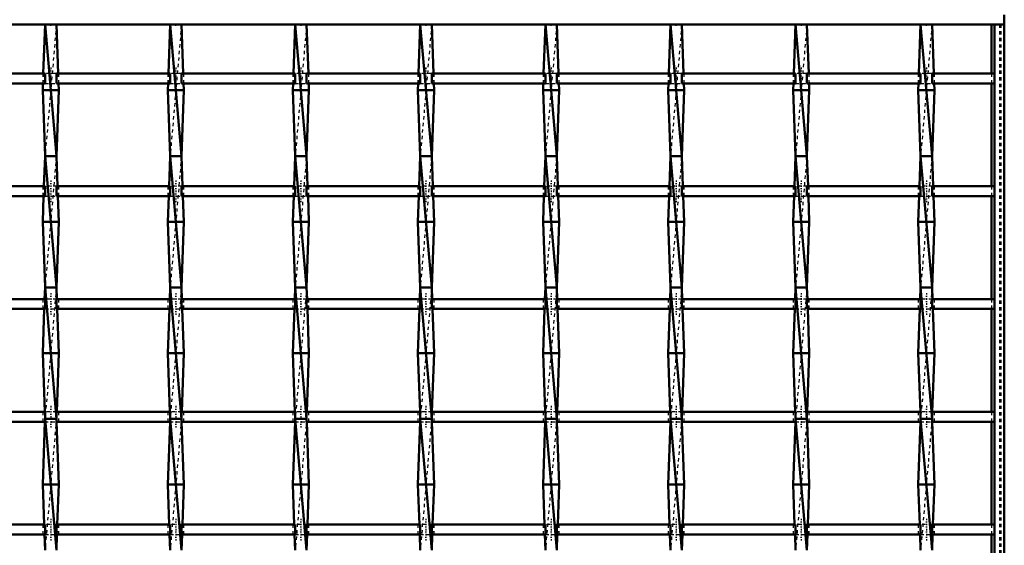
# Model space of a CAD drawing. Header units: millimetres. Extents: x -846 to 551, y -500 to 878.
# Tile 23 of 24: x 200 to 500, y 338 to 498. Entities that reach past the tile are written whole.
import ezdxf

# ---------------------------------------------------------------- set-up
doc = ezdxf.new("R2010")
doc.units = ezdxf.units.MM
doc.linetypes.add('Center', pattern=[1.5, 0.45, -0.5, 0.05, -0.5])
doc.linetypes.add('Dashed', pattern=[2, 1, -1])
for name, color, linetype, lineweight in [('2d ConnectionPoints', 7, 'Continuous', 50), ('AM_0', 7, 'Continuous', 50), ('AM_7', 7, 'Center', 25), ('AM_9', 6, 'Dashed', 25)]:
    doc.layers.add(name, color=color, linetype=linetype, lineweight=lineweight)

# ---------------------------------------------------------------- blocks, each defined once
blk = doc.blocks.new('1_pmgohqez7yx9m48qmeo01ysgh________0_in_LSSP33034383111000100035010_4')
at = {"layer": 'AM_0'}
for p, q in [((496.05, 497), (496.05, 482.12)), ((497, 497), (497, -497)), ((497, 497), (500, 497)), ((500, 497), (500, -497)), ((496.05, 479.12), (496.05, 447.79)), ((496.05, 444.79), (496.05, 413.46)), ((496.05, 410.46), (496.05, 379.13)), ((496.05, 376.13), (496.05, 344.8)), ((496.05, 341.8), (496.05, 310.47))]:
    blk.add_line(p, q, dxfattribs=at)
at = {"layer": 'AM_9'}
for p, q in [((498.55, 497), (498.55, -497)), ((498.99, 497), (498.99, -497)), ((496.05, 482.12), (496.05, 479.12)), ((496.05, 447.79), (496.05, 444.79)), ((496.05, 413.46), (496.05, 410.46)), ((496.05, 379.13), (496.05, 376.13)), ((496.05, 344.8), (496.05, 341.8))]:
    blk.add_line(p, q, dxfattribs=at)
blk = doc.blocks.new('21_gl16g9ddh85tup56pvge0sdpj________0_in_LSSP33034383111000100035010_4')
at = {"layer": 'AM_0'}
for p, q in [((207.82, 497), (207.28, 482.12)), ((207.82, 497), (211.28, 457)), ((211.28, 497), (207.82, 497)), ((211.28, 497), (211.82, 482.12)), ((207.18, 479.12), (207.1, 477)), ((212, 477), (207.1, 477)), ((207.1, 477), (207.82, 457)), ((212, 477), (211.28, 457)), ((211.92, 479.12), (212, 477)), ((207.82, 457), (207.49, 447.79)), ((211.28, 457), (207.82, 457)), ((207.82, 457), (211.28, 417)), ((211.28, 457), (211.61, 447.79)), ((207.38, 444.79), (207.1, 437)), ((211.72, 444.79), (212, 437)), ((212, 437), (207.1, 437)), ((207.1, 437), (207.82, 417)), ((212, 437), (211.28, 417)), ((207.82, 417), (207.69, 413.46)), ((211.28, 417), (207.82, 417)), ((207.82, 417), (211.28, 377)), ((211.28, 417), (211.41, 413.46)), ((207.58, 410.46), (207.1, 397)), ((211.52, 410.46), (212, 397)), ((212, 397), (207.1, 397)), ((207.1, 397), (207.74, 379.13)), ((212, 397), (211.36, 379.13)), ((207.79, 376.13), (207.1, 357)), ((207.82, 377), (211.28, 337)), ((211.28, 377), (207.82, 377)), ((211.31, 376.13), (212, 357)), ((212, 357), (207.1, 357)), ((207.1, 357), (207.54, 344.8)), ((212, 357), (211.56, 344.8)), ((207.65, 341.8), (207.82, 337)), ((211.45, 341.8), (211.28, 337))]:
    blk.add_line(p, q, dxfattribs=at)
at = {"layer": 'AM_9'}
for p, q in [((211.28, 497), (207.82, 457)), ((207.28, 482.12), (207.18, 479.12)), ((211.82, 482.12), (211.92, 479.12)), ((211.28, 457), (207.82, 417)), ((207.49, 447.79), (207.38, 444.79)), ((211.61, 447.79), (211.72, 444.79)), ((211.28, 417), (207.82, 377)), ((207.69, 413.46), (207.58, 410.46)), ((211.41, 413.46), (211.52, 410.46)), ((207.74, 379.13), (207.82, 377)), ((211.36, 379.13), (211.28, 377)), ((207.82, 377), (207.79, 376.13)), ((211.28, 377), (207.82, 337)), ((211.28, 377), (211.31, 376.13)), ((207.54, 344.8), (207.65, 341.8)), ((211.56, 344.8), (211.45, 341.8))]:
    blk.add_line(p, q, dxfattribs=at)
blk = doc.blocks.new('22_oih7p4ldpecqlffbxmlbvipjh________0_in_LSSP33034383111000100035010_4')
at = {"layer": 'AM_0'}
for p, q in [((245.92, 497), (245.38, 482.12)), ((245.92, 497), (249.38, 457)), ((249.38, 497), (245.92, 497)), ((249.38, 497), (249.92, 482.12)), ((245.28, 479.12), (245.2, 477)), ((250.1, 477), (245.2, 477)), ((245.2, 477), (245.92, 457)), ((250.1, 477), (249.38, 457)), ((250.02, 479.12), (250.1, 477)), ((245.92, 457), (245.59, 447.79)), ((249.38, 457), (245.92, 457)), ((245.92, 457), (249.38, 417)), ((249.38, 457), (249.71, 447.79)), ((245.48, 444.79), (245.2, 437)), ((249.82, 444.79), (250.1, 437)), ((245.2, 437), (245.92, 417)), ((250.1, 437), (245.2, 437)), ((250.1, 437), (249.38, 417)), ((245.92, 417), (245.79, 413.46)), ((249.38, 417), (245.92, 417)), ((245.92, 417), (249.38, 377)), ((249.38, 417), (249.51, 413.46)), ((245.68, 410.46), (245.2, 397)), ((249.62, 410.46), (250.1, 397)), ((250.1, 397), (245.2, 397)), ((245.2, 397), (245.84, 379.13)), ((250.1, 397), (249.46, 379.13)), ((245.89, 376.13), (245.2, 357)), ((245.92, 377), (249.38, 337)), ((249.38, 377), (245.92, 377)), ((249.41, 376.13), (250.1, 357)), ((250.1, 357), (245.2, 357)), ((245.2, 357), (245.64, 344.8)), ((250.1, 357), (249.66, 344.8)), ((245.75, 341.8), (245.92, 337)), ((249.55, 341.8), (249.38, 337))]:
    blk.add_line(p, q, dxfattribs=at)
at = {"layer": 'AM_9'}
for p, q in [((249.38, 497), (245.92, 457)), ((245.38, 482.12), (245.28, 479.12)), ((249.92, 482.12), (250.02, 479.12)), ((249.38, 457), (245.92, 417)), ((245.59, 447.79), (245.48, 444.79)), ((249.71, 447.79), (249.82, 444.79)), ((249.38, 417), (245.92, 377)), ((245.79, 413.46), (245.68, 410.46)), ((249.51, 413.46), (249.62, 410.46)), ((245.84, 379.13), (245.92, 377)), ((249.46, 379.13), (249.38, 377)), ((245.92, 377), (245.89, 376.13)), ((249.38, 377), (245.92, 337)), ((249.38, 377), (249.41, 376.13)), ((245.64, 344.8), (245.75, 341.8)), ((249.66, 344.8), (249.55, 341.8))]:
    blk.add_line(p, q, dxfattribs=at)
blk = doc.blocks.new('23_puh0zhrrcg8bczerhmtn2ajpp________0_in_LSSP33034383111000100035010_4')
at = {"layer": 'AM_0'}
for p, q in [((284.02, 497), (283.48, 482.12)), ((284.02, 497), (287.48, 457)), ((287.48, 497), (284.02, 497)), ((287.48, 497), (288.02, 482.12)), ((283.38, 479.12), (283.3, 477)), ((288.2, 477), (283.3, 477)), ((283.3, 477), (284.02, 457)), ((288.2, 477), (287.48, 457)), ((288.12, 479.12), (288.2, 477)), ((284.02, 457), (283.69, 447.79)), ((287.48, 457), (284.02, 457)), ((284.02, 457), (287.48, 417)), ((287.48, 457), (287.81, 447.79)), ((283.58, 444.79), (283.3, 437)), ((287.92, 444.79), (288.2, 437)), ((288.2, 437), (283.3, 437)), ((283.3, 437), (284.02, 417)), ((288.2, 437), (287.48, 417)), ((284.02, 417), (283.89, 413.46)), ((284.02, 417), (287.48, 377)), ((287.48, 417), (284.02, 417)), ((287.48, 417), (287.61, 413.46)), ((283.78, 410.46), (283.3, 397)), ((287.72, 410.46), (288.2, 397)), ((288.2, 397), (283.3, 397)), ((283.3, 397), (283.94, 379.13)), ((288.2, 397), (287.56, 379.13)), ((283.99, 376.13), (283.3, 357)), ((284.02, 377), (287.48, 337)), ((287.48, 377), (284.02, 377)), ((287.51, 376.13), (288.2, 357)), ((288.2, 357), (283.3, 357)), ((283.3, 357), (283.74, 344.8)), ((288.2, 357), (287.76, 344.8)), ((283.85, 341.8), (284.02, 337)), ((287.65, 341.8), (287.48, 337))]:
    blk.add_line(p, q, dxfattribs=at)
at = {"layer": 'AM_9'}
for p, q in [((287.48, 497), (284.02, 457)), ((283.48, 482.12), (283.38, 479.12)), ((288.02, 482.12), (288.12, 479.12)), ((287.48, 457), (284.02, 417)), ((283.69, 447.79), (283.58, 444.79)), ((287.81, 447.79), (287.92, 444.79)), ((287.48, 417), (284.02, 377)), ((283.89, 413.46), (283.78, 410.46)), ((287.61, 413.46), (287.72, 410.46)), ((283.94, 379.13), (284.02, 377)), ((287.56, 379.13), (287.48, 377)), ((284.02, 377), (283.99, 376.13)), ((287.48, 377), (284.02, 337)), ((287.48, 377), (287.51, 376.13)), ((283.74, 344.8), (283.85, 341.8)), ((287.76, 344.8), (287.65, 341.8))]:
    blk.add_line(p, q, dxfattribs=at)
blk = doc.blocks.new('24_f3bdpj9g3zowyxe8upuzo2aqc________0_in_LSSP33034383111000100035010_4')
at = {"layer": 'AM_0'}
for p, q in [((322.12, 497), (321.58, 482.12)), ((322.12, 497), (325.58, 457)), ((325.58, 497), (322.12, 497)), ((325.58, 497), (326.12, 482.12)), ((321.48, 479.12), (321.4, 477)), ((326.3, 477), (321.4, 477)), ((321.4, 477), (322.12, 457)), ((326.3, 477), (325.58, 457)), ((326.22, 479.12), (326.3, 477)), ((322.12, 457), (321.79, 447.79)), ((325.58, 457), (322.12, 457)), ((322.12, 457), (325.58, 417)), ((325.58, 457), (325.91, 447.79)), ((321.68, 444.79), (321.4, 437)), ((326.02, 444.79), (326.3, 437)), ((321.4, 437), (322.12, 417)), ((326.3, 437), (321.4, 437)), ((326.3, 437), (325.58, 417)), ((322.12, 417), (321.99, 413.46)), ((325.58, 417), (322.12, 417)), ((322.12, 417), (325.58, 377)), ((325.58, 417), (325.71, 413.46)), ((321.88, 410.46), (321.4, 397)), ((325.82, 410.46), (326.3, 397)), ((321.4, 397), (322.04, 379.13)), ((326.3, 397), (321.4, 397)), ((326.3, 397), (325.66, 379.13)), ((322.09, 376.13), (321.4, 357)), ((322.12, 377), (325.58, 337)), ((325.58, 377), (322.12, 377)), ((325.61, 376.13), (326.3, 357)), ((321.4, 357), (321.84, 344.8)), ((326.3, 357), (321.4, 357)), ((326.3, 357), (325.86, 344.8)), ((321.95, 341.8), (322.12, 337)), ((325.75, 341.8), (325.58, 337))]:
    blk.add_line(p, q, dxfattribs=at)
at = {"layer": 'AM_9'}
for p, q in [((325.58, 497), (322.12, 457)), ((321.58, 482.12), (321.48, 479.12)), ((326.12, 482.12), (326.22, 479.12)), ((325.58, 457), (322.12, 417)), ((321.79, 447.79), (321.68, 444.79)), ((325.91, 447.79), (326.02, 444.79)), ((325.58, 417), (322.12, 377)), ((321.99, 413.46), (321.88, 410.46)), ((325.71, 413.46), (325.82, 410.46)), ((322.04, 379.13), (322.12, 377)), ((325.66, 379.13), (325.58, 377)), ((322.12, 377), (322.09, 376.13)), ((325.58, 377), (322.12, 337)), ((325.58, 377), (325.61, 376.13)), ((321.84, 344.8), (321.95, 341.8)), ((325.86, 344.8), (325.75, 341.8))]:
    blk.add_line(p, q, dxfattribs=at)
blk = doc.blocks.new('25_1q82fao6ldmtlmualzs4d1y0f________0_in_LSSP33034383111000100035010_4')
at = {"layer": 'AM_0'}
for p, q in [((360.22, 497), (359.68, 482.12)), ((360.22, 497), (363.68, 457)), ((363.68, 497), (360.22, 497)), ((363.68, 497), (364.22, 482.12)), ((359.58, 479.12), (359.5, 477)), ((364.4, 477), (359.5, 477)), ((359.5, 477), (360.22, 457)), ((364.4, 477), (363.68, 457)), ((364.32, 479.12), (364.4, 477)), ((360.22, 457), (359.89, 447.79)), ((363.68, 457), (360.22, 457)), ((360.22, 457), (363.68, 417)), ((363.68, 457), (364.01, 447.79)), ((359.78, 444.79), (359.5, 437)), ((364.12, 444.79), (364.4, 437)), ((359.5, 437), (360.22, 417)), ((364.4, 437), (359.5, 437)), ((364.4, 437), (363.68, 417)), ((360.22, 417), (360.09, 413.46)), ((363.68, 417), (360.22, 417)), ((360.22, 417), (363.68, 377)), ((363.68, 417), (363.81, 413.46)), ((359.98, 410.46), (359.5, 397)), ((363.92, 410.46), (364.4, 397)), ((364.4, 397), (359.5, 397)), ((359.5, 397), (360.14, 379.13)), ((364.4, 397), (363.76, 379.13)), ((360.19, 376.13), (359.5, 357)), ((360.22, 377), (363.68, 337)), ((363.68, 377), (360.22, 377)), ((363.71, 376.13), (364.4, 357)), ((364.4, 357), (359.5, 357)), ((359.5, 357), (359.94, 344.8)), ((364.4, 357), (363.96, 344.8)), ((360.05, 341.8), (360.22, 337)), ((363.85, 341.8), (363.68, 337))]:
    blk.add_line(p, q, dxfattribs=at)
at = {"layer": 'AM_9'}
for p, q in [((363.68, 497), (360.22, 457)), ((359.68, 482.12), (359.58, 479.12)), ((364.22, 482.12), (364.32, 479.12)), ((363.68, 457), (360.22, 417)), ((359.89, 447.79), (359.78, 444.79)), ((364.01, 447.79), (364.12, 444.79)), ((363.68, 417), (360.22, 377)), ((360.09, 413.46), (359.98, 410.46)), ((363.81, 413.46), (363.92, 410.46)), ((360.14, 379.13), (360.22, 377)), ((363.76, 379.13), (363.68, 377)), ((360.22, 377), (360.19, 376.13)), ((363.68, 377), (360.22, 337)), ((363.68, 377), (363.71, 376.13)), ((359.94, 344.8), (360.05, 341.8)), ((363.96, 344.8), (363.85, 341.8))]:
    blk.add_line(p, q, dxfattribs=at)
blk = doc.blocks.new('26_9ihx7n43k8yn4vqy8u9df7v2h________0_in_LSSP33034383111000100035010_4')
at = {"layer": 'AM_0'}
for p, q in [((398.32, 497), (397.78, 482.12)), ((398.32, 497), (401.78, 457)), ((401.78, 497), (398.32, 497)), ((401.78, 497), (402.32, 482.12)), ((397.68, 479.12), (397.6, 477)), ((402.5, 477), (397.6, 477)), ((397.6, 477), (398.32, 457)), ((402.5, 477), (401.78, 457)), ((402.42, 479.12), (402.5, 477)), ((398.32, 457), (397.99, 447.79)), ((401.78, 457), (398.32, 457)), ((398.32, 457), (401.78, 417)), ((401.78, 457), (402.11, 447.79)), ((397.88, 444.79), (397.6, 437)), ((402.22, 444.79), (402.5, 437)), ((402.5, 437), (397.6, 437)), ((397.6, 437), (398.32, 417)), ((402.5, 437), (401.78, 417)), ((398.32, 417), (398.19, 413.46)), ((401.78, 417), (398.32, 417)), ((398.32, 417), (401.78, 377)), ((401.78, 417), (401.91, 413.46)), ((398.08, 410.46), (397.6, 397)), ((402.02, 410.46), (402.5, 397)), ((402.5, 397), (397.6, 397)), ((397.6, 397), (398.24, 379.13)), ((402.5, 397), (401.86, 379.13)), ((398.29, 376.13), (397.6, 357)), ((398.32, 377), (401.78, 337)), ((401.78, 377), (398.32, 377)), ((401.81, 376.13), (402.5, 357)), ((397.6, 357), (398.04, 344.8)), ((402.5, 357), (397.6, 357)), ((402.5, 357), (402.06, 344.8)), ((398.15, 341.8), (398.32, 337)), ((401.95, 341.8), (401.78, 337))]:
    blk.add_line(p, q, dxfattribs=at)
at = {"layer": 'AM_9'}
for p, q in [((401.78, 497), (398.32, 457)), ((397.78, 482.12), (397.68, 479.12)), ((402.32, 482.12), (402.42, 479.12)), ((401.78, 457), (398.32, 417)), ((397.99, 447.79), (397.88, 444.79)), ((402.11, 447.79), (402.22, 444.79)), ((401.78, 417), (398.32, 377)), ((398.19, 413.46), (398.08, 410.46)), ((401.91, 413.46), (402.02, 410.46)), ((398.24, 379.13), (398.32, 377)), ((401.86, 379.13), (401.78, 377)), ((398.32, 377), (398.29, 376.13)), ((401.78, 377), (398.32, 337)), ((401.78, 377), (401.81, 376.13)), ((398.04, 344.8), (398.15, 341.8)), ((402.06, 344.8), (401.95, 341.8))]:
    blk.add_line(p, q, dxfattribs=at)
blk = doc.blocks.new('27_ifl65zazrszbbilxhhpcg97hj________0_in_LSSP33034383111000100035010_4')
at = {"layer": 'AM_0'}
for p, q in [((436.42, 497), (435.88, 482.12)), ((439.88, 497), (436.42, 497)), ((436.42, 497), (439.88, 457)), ((439.88, 497), (440.42, 482.12)), ((435.78, 479.12), (435.7, 477)), ((435.7, 477), (436.42, 457)), ((440.6, 477), (435.7, 477)), ((440.6, 477), (439.88, 457)), ((440.52, 479.12), (440.6, 477)), ((436.42, 457), (436.09, 447.79)), ((439.88, 457), (436.42, 457)), ((436.42, 457), (439.88, 417)), ((439.88, 457), (440.21, 447.79)), ((435.98, 444.79), (435.7, 437)), ((440.32, 444.79), (440.6, 437)), ((440.6, 437), (435.7, 437)), ((435.7, 437), (436.42, 417)), ((440.6, 437), (439.88, 417)), ((436.42, 417), (436.29, 413.46)), ((436.42, 417), (439.88, 377)), ((439.88, 417), (436.42, 417)), ((439.88, 417), (440.01, 413.46)), ((436.18, 410.46), (435.7, 397)), ((440.12, 410.46), (440.6, 397)), ((440.6, 397), (435.7, 397)), ((435.7, 397), (436.34, 379.13)), ((440.6, 397), (439.96, 379.13)), ((436.39, 376.13), (435.7, 357)), ((436.42, 377), (439.88, 337)), ((439.88, 377), (436.42, 377)), ((439.91, 376.13), (440.6, 357)), ((440.6, 357), (435.7, 357)), ((435.7, 357), (436.14, 344.8)), ((440.6, 357), (440.16, 344.8)), ((436.25, 341.8), (436.42, 337)), ((440.05, 341.8), (439.88, 337))]:
    blk.add_line(p, q, dxfattribs=at)
at = {"layer": 'AM_9'}
for p, q in [((439.88, 497), (436.42, 457)), ((435.88, 482.12), (435.78, 479.12)), ((440.42, 482.12), (440.52, 479.12)), ((439.88, 457), (436.42, 417)), ((436.09, 447.79), (435.98, 444.79)), ((440.21, 447.79), (440.32, 444.79)), ((439.88, 417), (436.42, 377)), ((436.29, 413.46), (436.18, 410.46)), ((440.01, 413.46), (440.12, 410.46)), ((436.34, 379.13), (436.42, 377)), ((439.96, 379.13), (439.88, 377)), ((436.42, 377), (436.39, 376.13)), ((439.88, 377), (436.42, 337)), ((439.88, 377), (439.91, 376.13)), ((436.14, 344.8), (436.25, 341.8)), ((440.16, 344.8), (440.05, 341.8))]:
    blk.add_line(p, q, dxfattribs=at)
blk = doc.blocks.new('28_z92ox455w2ebwjh7uacq5oqqi________0_in_LSSP33034383111000100035010_4')
at = {"layer": 'AM_0'}
for p, q in [((474.52, 497), (473.98, 482.12)), ((474.52, 497), (477.98, 457)), ((477.98, 497), (474.52, 497)), ((477.98, 497), (478.52, 482.12)), ((473.88, 479.12), (473.8, 477)), ((478.7, 477), (473.8, 477)), ((473.8, 477), (474.52, 457)), ((478.7, 477), (477.98, 457)), ((478.62, 479.12), (478.7, 477)), ((474.52, 457), (474.19, 447.79)), ((477.98, 457), (474.52, 457)), ((474.52, 457), (477.98, 417)), ((477.98, 457), (478.31, 447.79)), ((474.08, 444.79), (473.8, 437)), ((478.42, 444.79), (478.7, 437)), ((473.8, 437), (474.52, 417)), ((478.7, 437), (473.8, 437)), ((478.7, 437), (477.98, 417)), ((474.52, 417), (474.39, 413.46)), ((474.52, 417), (477.98, 377)), ((477.98, 417), (474.52, 417)), ((477.98, 417), (478.11, 413.46)), ((474.28, 410.46), (473.8, 397)), ((478.22, 410.46), (478.7, 397)), ((473.8, 397), (474.44, 379.13)), ((478.7, 397), (473.8, 397)), ((478.7, 397), (478.06, 379.13)), ((474.49, 376.13), (473.8, 357)), ((474.52, 377), (477.98, 337)), ((477.98, 377), (474.52, 377)), ((478.01, 376.13), (478.7, 357)), ((478.7, 357), (473.8, 357)), ((473.8, 357), (474.24, 344.8)), ((478.7, 357), (478.26, 344.8)), ((474.35, 341.8), (474.52, 337)), ((478.15, 341.8), (477.98, 337))]:
    blk.add_line(p, q, dxfattribs=at)
at = {"layer": 'AM_9'}
for p, q in [((477.98, 497), (474.52, 457)), ((473.98, 482.12), (473.88, 479.12)), ((478.52, 482.12), (478.62, 479.12)), ((477.98, 457), (474.52, 417)), ((474.19, 447.79), (474.08, 444.79)), ((478.31, 447.79), (478.42, 444.79)), ((477.98, 417), (474.52, 377)), ((474.39, 413.46), (474.28, 410.46)), ((478.11, 413.46), (478.22, 410.46)), ((474.44, 379.13), (474.52, 377)), ((478.06, 379.13), (477.98, 377)), ((474.52, 377), (474.49, 376.13)), ((477.98, 377), (474.52, 337)), ((477.98, 377), (478.01, 376.13)), ((474.24, 344.8), (474.35, 341.8)), ((478.26, 344.8), (478.15, 341.8))]:
    blk.add_line(p, q, dxfattribs=at)
blk = doc.blocks.new('29_xy6c9qi0zb0tg7czk9tu1x23j________0_in_LSSP33034383111000100035010_4')
at = {"layer": 'AM_0'}
for p, q in [((500, 497), (500, 500)), ((-500, 497), (500, 497))]:
    blk.add_line(p, q, dxfattribs=at)
blk = doc.blocks.new('54_ihxm6u9sxj4ckmreifb7e1hre________0_in_LSSP33034383111000100035010_4')
at = {"layer": 'AM_0'}
for p, q in [((207.82, 344.8), (173.18, 344.8)), ((207.82, 344.8), (207.82, 341.8)), ((211.28, 341.8), (211.28, 344.8)), ((245.92, 344.8), (211.28, 344.8)), ((245.92, 344.8), (245.92, 341.8)), ((249.38, 341.8), (249.38, 344.8)), ((284.02, 344.8), (249.38, 344.8)), ((284.02, 344.8), (284.02, 341.8)), ((287.48, 341.8), (287.48, 344.8)), ((322.12, 344.8), (287.48, 344.8)), ((322.12, 344.8), (322.12, 341.8)), ((325.58, 341.8), (325.58, 344.8)), ((360.22, 344.8), (325.58, 344.8)), ((360.22, 344.8), (360.22, 341.8)), ((363.68, 341.8), (363.68, 344.8)), ((398.32, 344.8), (363.68, 344.8)), ((398.32, 344.8), (398.32, 341.8)), ((401.78, 341.8), (401.78, 344.8)), ((436.42, 344.8), (401.78, 344.8)), ((436.42, 344.8), (436.42, 341.8)), ((439.88, 341.8), (439.88, 344.8)), ((474.52, 344.8), (439.88, 344.8)), ((474.52, 344.8), (474.52, 341.8)), ((497, 344.8), (477.98, 344.8)), ((477.98, 341.8), (477.98, 344.8)), ((497, 344.8), (497, 341.8)), ((207.82, 341.8), (173.18, 341.8)), ((245.92, 341.8), (211.28, 341.8)), ((284.02, 341.8), (249.38, 341.8)), ((322.12, 341.8), (287.48, 341.8)), ((360.22, 341.8), (325.58, 341.8)), ((398.32, 341.8), (363.68, 341.8)), ((436.42, 341.8), (401.78, 341.8)), ((474.52, 341.8), (439.88, 341.8)), ((497, 341.8), (477.98, 341.8))]:
    blk.add_line(p, q, dxfattribs=at)
at = {"layer": 'AM_7'}
for p, q in [((209.55, 346.6), (209.55, 340)), ((247.65, 346.6), (247.65, 340)), ((285.75, 346.6), (285.75, 340)), ((323.85, 346.6), (323.85, 340)), ((361.95, 346.6), (361.95, 340)), ((400.05, 346.6), (400.05, 340)), ((438.15, 346.6), (438.15, 340)), ((476.25, 346.6), (476.25, 340))]:
    blk.add_line(p, q, dxfattribs=at)
at = {"layer": 'AM_9'}
for p, q in [((207.1, 344.8), (207.1, 341.8)), ((211.28, 344.8), (207.82, 344.8)), ((212, 341.8), (212, 344.8)), ((245.2, 344.8), (245.2, 341.8)), ((249.38, 344.8), (245.92, 344.8)), ((250.1, 341.8), (250.1, 344.8)), ((283.3, 344.8), (283.3, 341.8)), ((287.48, 344.8), (284.02, 344.8)), ((288.2, 341.8), (288.2, 344.8)), ((321.4, 344.8), (321.4, 341.8)), ((325.58, 344.8), (322.12, 344.8)), ((326.3, 341.8), (326.3, 344.8)), ((359.5, 344.8), (359.5, 341.8)), ((363.68, 344.8), (360.22, 344.8)), ((364.4, 341.8), (364.4, 344.8)), ((397.6, 344.8), (397.6, 341.8)), ((401.78, 344.8), (398.32, 344.8)), ((402.5, 341.8), (402.5, 344.8)), ((435.7, 344.8), (435.7, 341.8)), ((439.88, 344.8), (436.42, 344.8)), ((440.6, 341.8), (440.6, 344.8)), ((473.8, 344.8), (473.8, 341.8)), ((477.98, 344.8), (474.52, 344.8)), ((478.7, 341.8), (478.7, 344.8)), ((207.82, 341.8), (211.28, 341.8)), ((245.92, 341.8), (249.38, 341.8)), ((284.02, 341.8), (287.48, 341.8)), ((322.12, 341.8), (325.58, 341.8)), ((360.22, 341.8), (363.68, 341.8)), ((398.32, 341.8), (401.78, 341.8)), ((436.42, 341.8), (439.88, 341.8)), ((474.52, 341.8), (477.98, 341.8))]:
    blk.add_line(p, q, dxfattribs=at)
blk = doc.blocks.new('55_3b2ycfmukzu17sawx190mz8wc________0_in_LSSP33034383111000100035010_4')
at = {"layer": 'AM_0'}
for p, q in [((207.82, 379.13), (173.18, 379.13)), ((207.82, 379.13), (207.82, 376.13)), ((245.92, 379.13), (211.28, 379.13)), ((211.28, 376.13), (211.28, 379.13)), ((245.92, 379.13), (245.92, 376.13)), ((249.38, 376.13), (249.38, 379.13)), ((284.02, 379.13), (249.38, 379.13)), ((284.02, 379.13), (284.02, 376.13)), ((322.12, 379.13), (287.48, 379.13)), ((287.48, 376.13), (287.48, 379.13)), ((322.12, 379.13), (322.12, 376.13)), ((325.58, 376.13), (325.58, 379.13)), ((360.22, 379.13), (325.58, 379.13)), ((360.22, 379.13), (360.22, 376.13)), ((363.68, 376.13), (363.68, 379.13)), ((398.32, 379.13), (363.68, 379.13)), ((398.32, 379.13), (398.32, 376.13)), ((401.78, 376.13), (401.78, 379.13)), ((436.42, 379.13), (401.78, 379.13)), ((436.42, 379.13), (436.42, 376.13)), ((439.88, 376.13), (439.88, 379.13)), ((474.52, 379.13), (439.88, 379.13)), ((474.52, 379.13), (474.52, 376.13)), ((477.98, 376.13), (477.98, 379.13)), ((497, 379.13), (477.98, 379.13)), ((497, 379.13), (497, 376.13)), ((207.82, 376.13), (173.18, 376.13)), ((245.92, 376.13), (211.28, 376.13)), ((284.02, 376.13), (249.38, 376.13)), ((322.12, 376.13), (287.48, 376.13)), ((360.22, 376.13), (325.58, 376.13)), ((398.32, 376.13), (363.68, 376.13)), ((436.42, 376.13), (401.78, 376.13)), ((474.52, 376.13), (439.88, 376.13)), ((497, 376.13), (477.98, 376.13))]:
    blk.add_line(p, q, dxfattribs=at)
at = {"layer": 'AM_7'}
for p, q in [((209.55, 380.93), (209.55, 374.33)), ((247.65, 380.93), (247.65, 374.33)), ((285.75, 380.93), (285.75, 374.33)), ((323.85, 380.93), (323.85, 374.33)), ((361.95, 380.93), (361.95, 374.33)), ((400.05, 380.93), (400.05, 374.33)), ((438.15, 380.93), (438.15, 374.33)), ((476.25, 380.93), (476.25, 374.33))]:
    blk.add_line(p, q, dxfattribs=at)
at = {"layer": 'AM_9'}
for p, q in [((207.1, 379.13), (207.1, 376.13)), ((211.28, 379.13), (207.82, 379.13)), ((212, 376.13), (212, 379.13)), ((245.2, 379.13), (245.2, 376.13)), ((249.38, 379.13), (245.92, 379.13)), ((250.1, 376.13), (250.1, 379.13)), ((283.3, 379.13), (283.3, 376.13)), ((287.48, 379.13), (284.02, 379.13)), ((288.2, 376.13), (288.2, 379.13)), ((321.4, 379.13), (321.4, 376.13)), ((325.58, 379.13), (322.12, 379.13)), ((326.3, 376.13), (326.3, 379.13)), ((359.5, 379.13), (359.5, 376.13)), ((363.68, 379.13), (360.22, 379.13)), ((364.4, 376.13), (364.4, 379.13)), ((397.6, 379.13), (397.6, 376.13)), ((401.78, 379.13), (398.32, 379.13)), ((402.5, 376.13), (402.5, 379.13)), ((435.7, 379.13), (435.7, 376.13)), ((439.88, 379.13), (436.42, 379.13)), ((440.6, 376.13), (440.6, 379.13)), ((473.8, 379.13), (473.8, 376.13)), ((477.98, 379.13), (474.52, 379.13)), ((478.7, 376.13), (478.7, 379.13)), ((207.79, 376.13), (211.31, 376.13)), ((245.89, 376.13), (249.41, 376.13)), ((283.99, 376.13), (287.51, 376.13)), ((322.09, 376.13), (325.61, 376.13)), ((360.19, 376.13), (363.71, 376.13)), ((398.29, 376.13), (401.81, 376.13)), ((436.39, 376.13), (439.91, 376.13)), ((474.49, 376.13), (478.01, 376.13))]:
    blk.add_line(p, q, dxfattribs=at)
blk = doc.blocks.new('56_1h51ol44u04xsmzdojnf93s3e________0_in_LSSP33034383111000100035010_4')
at = {"layer": 'AM_0'}
for p, q in [((207.82, 413.46), (173.18, 413.46)), ((207.82, 413.46), (207.82, 410.46)), ((245.92, 413.46), (211.28, 413.46)), ((211.28, 410.46), (211.28, 413.46)), ((245.92, 413.46), (245.92, 410.46)), ((249.38, 410.46), (249.38, 413.46)), ((284.02, 413.46), (249.38, 413.46)), ((284.02, 413.46), (284.02, 410.46)), ((322.12, 413.46), (287.48, 413.46)), ((287.48, 410.46), (287.48, 413.46)), ((322.12, 413.46), (322.12, 410.46)), ((325.58, 410.46), (325.58, 413.46)), ((360.22, 413.46), (325.58, 413.46)), ((360.22, 413.46), (360.22, 410.46)), ((363.68, 410.46), (363.68, 413.46)), ((398.32, 413.46), (363.68, 413.46)), ((398.32, 413.46), (398.32, 410.46)), ((401.78, 410.46), (401.78, 413.46)), ((436.42, 413.46), (401.78, 413.46)), ((436.42, 413.46), (436.42, 410.46)), ((439.88, 410.46), (439.88, 413.46)), ((474.52, 413.46), (439.88, 413.46)), ((474.52, 413.46), (474.52, 410.46)), ((497, 413.46), (477.98, 413.46)), ((477.98, 410.46), (477.98, 413.46)), ((497, 413.46), (497, 410.46)), ((207.82, 410.46), (173.18, 410.46)), ((245.92, 410.46), (211.28, 410.46)), ((284.02, 410.46), (249.38, 410.46)), ((322.12, 410.46), (287.48, 410.46)), ((360.22, 410.46), (325.58, 410.46)), ((398.32, 410.46), (363.68, 410.46)), ((436.42, 410.46), (401.78, 410.46)), ((474.52, 410.46), (439.88, 410.46)), ((497, 410.46), (477.98, 410.46))]:
    blk.add_line(p, q, dxfattribs=at)
at = {"layer": 'AM_7'}
for p, q in [((209.55, 415.26), (209.55, 408.66)), ((247.65, 415.26), (247.65, 408.66)), ((285.75, 415.26), (285.75, 408.66)), ((323.85, 415.26), (323.85, 408.66)), ((361.95, 415.26), (361.95, 408.66)), ((400.05, 415.26), (400.05, 408.66)), ((438.15, 415.26), (438.15, 408.66)), ((476.25, 415.26), (476.25, 408.66))]:
    blk.add_line(p, q, dxfattribs=at)
at = {"layer": 'AM_9'}
for p, q in [((207.1, 413.46), (207.1, 410.46)), ((211.28, 413.46), (207.82, 413.46)), ((212, 410.46), (212, 413.46)), ((245.2, 413.46), (245.2, 410.46)), ((249.38, 413.46), (245.92, 413.46)), ((250.1, 410.46), (250.1, 413.46)), ((283.3, 413.46), (283.3, 410.46)), ((287.48, 413.46), (284.02, 413.46)), ((288.2, 410.46), (288.2, 413.46)), ((321.4, 413.46), (321.4, 410.46)), ((325.58, 413.46), (322.12, 413.46)), ((326.3, 410.46), (326.3, 413.46)), ((359.5, 413.46), (359.5, 410.46)), ((363.68, 413.46), (360.22, 413.46)), ((364.4, 410.46), (364.4, 413.46)), ((397.6, 413.46), (397.6, 410.46)), ((401.78, 413.46), (398.32, 413.46)), ((402.5, 410.46), (402.5, 413.46)), ((435.7, 413.46), (435.7, 410.46)), ((439.88, 413.46), (436.42, 413.46)), ((440.6, 410.46), (440.6, 413.46)), ((473.8, 413.46), (473.8, 410.46)), ((477.98, 413.46), (474.52, 413.46)), ((478.7, 410.46), (478.7, 413.46)), ((207.82, 410.46), (211.28, 410.46)), ((245.92, 410.46), (249.38, 410.46)), ((284.02, 410.46), (287.48, 410.46)), ((322.12, 410.46), (325.58, 410.46)), ((360.22, 410.46), (363.68, 410.46)), ((398.32, 410.46), (401.78, 410.46)), ((436.42, 410.46), (439.88, 410.46)), ((474.52, 410.46), (477.98, 410.46))]:
    blk.add_line(p, q, dxfattribs=at)
blk = doc.blocks.new('57_86alaee8lhardtaj86m1cyxma________0_in_LSSP33034383111000100035010_4')
at = {"layer": 'AM_0'}
for p, q in [((207.82, 447.79), (173.18, 447.79)), ((207.82, 447.79), (207.82, 444.79)), ((245.92, 447.79), (211.28, 447.79)), ((211.28, 444.79), (211.28, 447.79)), ((245.92, 447.79), (245.92, 444.79)), ((249.38, 444.79), (249.38, 447.79)), ((284.02, 447.79), (249.38, 447.79)), ((284.02, 447.79), (284.02, 444.79)), ((287.48, 444.79), (287.48, 447.79)), ((322.12, 447.79), (287.48, 447.79)), ((322.12, 447.79), (322.12, 444.79)), ((325.58, 444.79), (325.58, 447.79)), ((360.22, 447.79), (325.58, 447.79)), ((360.22, 447.79), (360.22, 444.79)), ((363.68, 444.79), (363.68, 447.79)), ((398.32, 447.79), (363.68, 447.79)), ((398.32, 447.79), (398.32, 444.79)), ((401.78, 444.79), (401.78, 447.79)), ((436.42, 447.79), (401.78, 447.79)), ((436.42, 447.79), (436.42, 444.79)), ((439.88, 444.79), (439.88, 447.79)), ((474.52, 447.79), (439.88, 447.79)), ((474.52, 447.79), (474.52, 444.79)), ((497, 447.79), (477.98, 447.79)), ((477.98, 444.79), (477.98, 447.79)), ((497, 447.79), (497, 444.79)), ((207.82, 444.79), (173.18, 444.79)), ((245.92, 444.79), (211.28, 444.79)), ((284.02, 444.79), (249.38, 444.79)), ((322.12, 444.79), (287.48, 444.79)), ((360.22, 444.79), (325.58, 444.79)), ((398.32, 444.79), (363.68, 444.79)), ((436.42, 444.79), (401.78, 444.79)), ((474.52, 444.79), (439.88, 444.79)), ((497, 444.79), (477.98, 444.79))]:
    blk.add_line(p, q, dxfattribs=at)
at = {"layer": 'AM_7'}
for p, q in [((209.55, 449.59), (209.55, 442.99)), ((247.65, 449.59), (247.65, 442.99)), ((285.75, 449.59), (285.75, 442.99)), ((323.85, 449.59), (323.85, 442.99)), ((361.95, 449.59), (361.95, 442.99)), ((400.05, 449.59), (400.05, 442.99)), ((438.15, 449.59), (438.15, 442.99)), ((476.25, 449.59), (476.25, 442.99))]:
    blk.add_line(p, q, dxfattribs=at)
at = {"layer": 'AM_9'}
for p, q in [((207.1, 447.79), (207.1, 444.79)), ((211.28, 447.79), (207.82, 447.79)), ((212, 444.79), (212, 447.79)), ((245.2, 447.79), (245.2, 444.79)), ((249.38, 447.79), (245.92, 447.79)), ((250.1, 444.79), (250.1, 447.79)), ((283.3, 447.79), (283.3, 444.79)), ((287.48, 447.79), (284.02, 447.79)), ((288.2, 444.79), (288.2, 447.79)), ((321.4, 447.79), (321.4, 444.79)), ((325.58, 447.79), (322.12, 447.79)), ((326.3, 444.79), (326.3, 447.79)), ((359.5, 447.79), (359.5, 444.79)), ((363.68, 447.79), (360.22, 447.79)), ((364.4, 444.79), (364.4, 447.79)), ((397.6, 447.79), (397.6, 444.79)), ((401.78, 447.79), (398.32, 447.79)), ((402.5, 444.79), (402.5, 447.79)), ((435.7, 447.79), (435.7, 444.79)), ((439.88, 447.79), (436.42, 447.79)), ((440.6, 444.79), (440.6, 447.79)), ((473.8, 447.79), (473.8, 444.79)), ((477.98, 447.79), (474.52, 447.79)), ((478.7, 444.79), (478.7, 447.79)), ((207.82, 444.79), (211.28, 444.79)), ((245.92, 444.79), (249.38, 444.79)), ((284.02, 444.79), (287.48, 444.79)), ((322.12, 444.79), (325.58, 444.79)), ((360.22, 444.79), (363.68, 444.79)), ((398.32, 444.79), (401.78, 444.79)), ((436.42, 444.79), (439.88, 444.79)), ((474.52, 444.79), (477.98, 444.79))]:
    blk.add_line(p, q, dxfattribs=at)
blk = doc.blocks.new('58_0ff5aoimkym7vqxw5y4kbuqpu________0_in_LSSP33034383111000100035010_4')
at = {"layer": 'AM_0'}
for p, q in [((207.82, 482.12), (173.18, 482.12)), ((207.82, 482.12), (207.82, 479.12)), ((211.28, 479.12), (211.28, 482.12)), ((245.92, 482.12), (211.28, 482.12)), ((245.92, 482.12), (245.92, 479.12)), ((249.38, 479.12), (249.38, 482.12)), ((284.02, 482.12), (249.38, 482.12)), ((284.02, 482.12), (284.02, 479.12)), ((322.12, 482.12), (287.48, 482.12)), ((287.48, 479.12), (287.48, 482.12)), ((322.12, 482.12), (322.12, 479.12)), ((325.58, 479.12), (325.58, 482.12)), ((360.22, 482.12), (325.58, 482.12)), ((360.22, 482.12), (360.22, 479.12)), ((363.68, 479.12), (363.68, 482.12)), ((398.32, 482.12), (363.68, 482.12)), ((398.32, 482.12), (398.32, 479.12)), ((401.78, 479.12), (401.78, 482.12)), ((436.42, 482.12), (401.78, 482.12)), ((436.42, 482.12), (436.42, 479.12)), ((439.88, 479.12), (439.88, 482.12)), ((474.52, 482.12), (439.88, 482.12)), ((474.52, 482.12), (474.52, 479.12)), ((497, 482.12), (477.98, 482.12)), ((477.98, 479.12), (477.98, 482.12)), ((497, 482.12), (497, 479.12)), ((207.82, 479.12), (173.18, 479.12)), ((245.92, 479.12), (211.28, 479.12)), ((284.02, 479.12), (249.38, 479.12)), ((322.12, 479.12), (287.48, 479.12)), ((360.22, 479.12), (325.58, 479.12)), ((398.32, 479.12), (363.68, 479.12)), ((436.42, 479.12), (401.78, 479.12)), ((474.52, 479.12), (439.88, 479.12)), ((497, 479.12), (477.98, 479.12))]:
    blk.add_line(p, q, dxfattribs=at)
at = {"layer": 'AM_7'}
for p, q in [((209.55, 483.92), (209.55, 477.32)), ((247.65, 483.92), (247.65, 477.32)), ((285.75, 483.92), (285.75, 477.32)), ((323.85, 483.92), (323.85, 477.32)), ((361.95, 483.92), (361.95, 477.32)), ((400.05, 483.92), (400.05, 477.32)), ((438.15, 483.92), (438.15, 477.32)), ((476.25, 483.92), (476.25, 477.32))]:
    blk.add_line(p, q, dxfattribs=at)
at = {"layer": 'AM_9'}
for p, q in [((207.1, 482.12), (207.1, 479.12)), ((211.28, 482.12), (207.82, 482.12)), ((212, 479.12), (212, 482.12)), ((245.2, 482.12), (245.2, 479.12)), ((249.38, 482.12), (245.92, 482.12)), ((250.1, 479.12), (250.1, 482.12)), ((283.3, 482.12), (283.3, 479.12)), ((287.48, 482.12), (284.02, 482.12)), ((288.2, 479.12), (288.2, 482.12)), ((321.4, 482.12), (321.4, 479.12)), ((325.58, 482.12), (322.12, 482.12)), ((326.3, 479.12), (326.3, 482.12)), ((359.5, 482.12), (359.5, 479.12)), ((363.68, 482.12), (360.22, 482.12)), ((364.4, 479.12), (364.4, 482.12)), ((397.6, 482.12), (397.6, 479.12)), ((401.78, 482.12), (398.32, 482.12)), ((402.5, 479.12), (402.5, 482.12)), ((435.7, 482.12), (435.7, 479.12)), ((439.88, 482.12), (436.42, 482.12)), ((440.6, 479.12), (440.6, 482.12)), ((473.8, 482.12), (473.8, 479.12)), ((477.98, 482.12), (474.52, 482.12)), ((478.7, 479.12), (478.7, 482.12)), ((207.82, 479.12), (211.28, 479.12)), ((245.92, 479.12), (249.38, 479.12)), ((284.02, 479.12), (287.48, 479.12)), ((322.12, 479.12), (325.58, 479.12)), ((360.22, 479.12), (363.68, 479.12)), ((398.32, 479.12), (401.78, 479.12)), ((436.42, 479.12), (439.88, 479.12)), ((474.52, 479.12), (477.98, 479.12))]:
    blk.add_line(p, q, dxfattribs=at)

msp = doc.modelspace()

# ---------------------------------------------------------------- linework, layer by layer
at = {"layer": '2d ConnectionPoints'}
for p in [(209.55, 497), (209.55, 497), (247.65, 497), (247.65, 497), (285.75, 497), (285.75, 497), (323.85, 497), (323.85, 497), (361.95, 497), (361.95, 497), (400.05, 497), (400.05, 497), (438.15, 497), (438.15, 497), (476.25, 497), (476.25, 497)]:
    msp.add_point(p, dxfattribs=at)

# ---------------------------------------------------------------- block references
for name in ['29_xy6c9qi0zb0tg7czk9tu1x23j________0_in_LSSP33034383111000100035010_4', '21_gl16g9ddh85tup56pvge0sdpj________0_in_LSSP33034383111000100035010_4', '22_oih7p4ldpecqlffbxmlbvipjh________0_in_LSSP33034383111000100035010_4', '23_puh0zhrrcg8bczerhmtn2ajpp________0_in_LSSP33034383111000100035010_4', '24_f3bdpj9g3zowyxe8upuzo2aqc________0_in_LSSP33034383111000100035010_4', '25_1q82fao6ldmtlmualzs4d1y0f________0_in_LSSP33034383111000100035010_4', '26_9ihx7n43k8yn4vqy8u9df7v2h________0_in_LSSP33034383111000100035010_4', '27_ifl65zazrszbbilxhhpcg97hj________0_in_LSSP33034383111000100035010_4', '28_z92ox455w2ebwjh7uacq5oqqi________0_in_LSSP33034383111000100035010_4', '1_pmgohqez7yx9m48qmeo01ysgh________0_in_LSSP33034383111000100035010_4', '58_0ff5aoimkym7vqxw5y4kbuqpu________0_in_LSSP33034383111000100035010_4', '57_86alaee8lhardtaj86m1cyxma________0_in_LSSP33034383111000100035010_4', '56_1h51ol44u04xsmzdojnf93s3e________0_in_LSSP33034383111000100035010_4', '55_3b2ycfmukzu17sawx190mz8wc________0_in_LSSP33034383111000100035010_4', '54_ihxm6u9sxj4ckmreifb7e1hre________0_in_LSSP33034383111000100035010_4']:
    msp.add_blockref(name, (0, 0))

doc.saveas('drawing.dxf')
